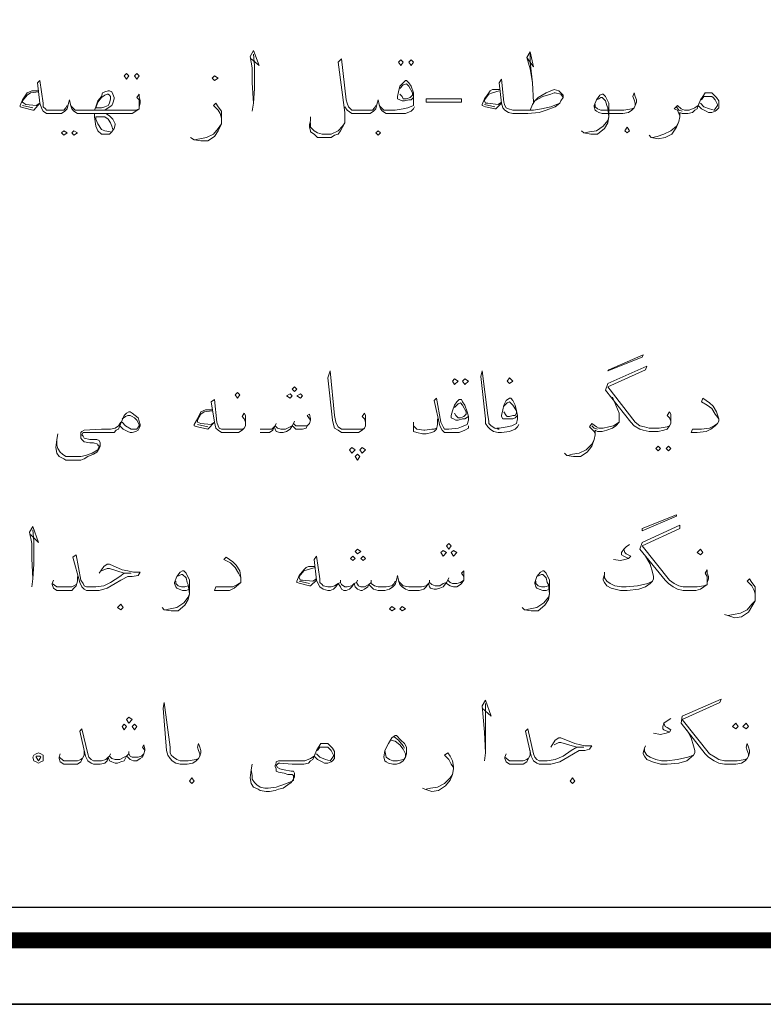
# Model space of a CAD drawing. Header units: metres. Extents: x 5.7 to 89.8, y 4 to 63.5.
# Tile 25 of 60: x 43.6 to 49.9, y 4 to 12.3. Entities that reach past the tile are written whole.
import ezdxf

# ---------------------------------------------------------------- set-up
doc = ezdxf.new("R2010")
doc.units = ezdxf.units.M
doc.header["$MEASUREMENT"] = 0
doc.layers.add('PDF7_KADR', color=7, linetype='Continuous')
doc.layers.add('PDF7_textt', color=7, linetype='Continuous')

msp = doc.modelspace()

# ---------------------------------------------------------------- linework, layer by layer
at = {"layer": 'PDF7_KADR', "lineweight": 25}
for points in [[(5.6952, 4.013), (89.7853, 4.013), (89.7853, 63.476), (5.6952, 63.476)], [(5.6952, 63.476), (89.7853, 63.476), (89.7853, 4.013), (5.6952, 4.013)], [(6.5139, 4.8317), (88.8414, 4.8317), (88.8414, 62.6574), (6.5139, 62.6574)]]:
    msp.add_lwpolyline(points, close=True, dxfattribs=at)
at = {"layer": 'PDF7_KADR', "lineweight": 0, "const_width": 0.1348}
msp.add_lwpolyline([(6.2346, 62.9367), (6.2346, 4.5523), (89.1111, 4.5523), (89.1111, 62.9367)], close=True, dxfattribs=at)
at = {"layer": 'PDF7_textt', "lineweight": 20}
for points in [[(45.5973, 11.978), (45.6647, 11.9202), (45.6166, 12.0454), (45.5877, 11.9973), (45.6069, 11.901), (45.6069, 11.7757), (45.6166, 11.6024), (45.6069, 11.535)], [(47.9184, 11.9876), (47.9762, 11.9106), (47.9473, 12.0358), (47.9184, 11.9876), (47.9473, 11.8913), (47.9666, 11.7757), (47.9762, 11.612)], [(47.9666, 11.7757), (47.9473, 11.9491), (47.9473, 12.0358)], [(45.6166, 11.6024), (45.6262, 11.7276), (45.6262, 11.9202), (45.6166, 12.0165)], [(46.6471, 11.5831), (46.6375, 11.5639), (46.6182, 11.5446), (46.5701, 11.5446), (46.5219, 11.5446), (46.4834, 11.5446), (46.4449, 11.5446), (46.4352, 11.5542), (46.416, 11.5735), (46.4063, 11.6024), (46.3967, 11.6313), (46.3582, 11.978), (46.3293, 11.9491), (46.3871, 11.5253), (46.3871, 11.4964), (46.3871, 11.4387), (46.3678, 11.4001), (46.3485, 11.3712), (46.3293, 11.3423), (46.3004, 11.3327), (46.2715, 11.3134), (46.233, 11.3134), (46.1848, 11.3134), (46.1559, 11.3134), (46.127, 11.3423), (46.0981, 11.3616), (46.0981, 11.3712), (46.0885, 11.4001), (46.0885, 11.4194), (46.0981, 11.4579), (46.0981, 11.4868)], [(44.6535, 11.5735), (44.6535, 11.6024), (44.6535, 11.6313), (44.6342, 11.6505), (44.6535, 11.6794), (44.6535, 11.6602), (44.6631, 11.6216), (44.6631, 11.6024), (44.6535, 11.5735), (44.6535, 11.5542), (44.6246, 11.535), (44.5957, 11.5157), (44.5571, 11.5157), (44.4994, 11.5157), (44.3741, 11.5157), (44.2778, 11.5157), (44.2104, 11.5157), (44.1623, 11.5157), (44.1334, 11.5157), (44.1045, 11.535), (44.0852, 11.5542), (44.0756, 11.5928), (44.066, 11.6313), (44.0563, 11.5928), (44.0467, 11.5542), (44.0274, 11.535), (43.9985, 11.5157), (43.96, 11.5157), (43.9215, 11.5157), (43.9119, 11.5157), (43.8733, 11.5157), (43.8444, 11.535), (43.8348, 11.5542), (43.8155, 11.6024), (43.7963, 11.7757), (43.8155, 11.795), (43.8444, 11.6024), (43.8444, 11.5735), (43.8637, 11.5542), (43.8733, 11.5446), (43.9119, 11.5446), (43.9215, 11.5446), (43.9696, 11.5446), (44.0178, 11.5446), (44.0371, 11.5639), (44.0467, 11.5831)], [(46.9649, 11.6505), (46.9457, 11.6313), (46.9264, 11.6313), (46.8879, 11.6216), (46.8686, 11.6216), (46.8494, 11.6313), (46.8301, 11.6409), (46.8301, 11.6602), (46.8397, 11.6987), (46.8494, 11.7469), (46.8783, 11.7757), (46.8975, 11.795), (46.9072, 11.795), (46.9264, 11.7757), (46.9457, 11.7469), (46.9649, 11.6891), (46.9649, 11.6505), (46.9649, 11.6216), (46.9649, 11.5831), (46.9168, 11.5639), (46.8783, 11.5542), (46.8108, 11.5446), (46.7916, 11.5446)], [(47.9473, 11.5446), (47.9666, 11.5928), (47.9858, 11.6216), (48.0147, 11.6505), (48.0822, 11.6891), (48.1496, 11.718), (48.1881, 11.7083), (48.2074, 11.6891), (48.2266, 11.6698), (48.2266, 11.6505), (48.2074, 11.6216), (48.1977, 11.6024), (48.1592, 11.5735), (48.0822, 11.5446), (48.0244, 11.5253), (47.9281, 11.5157), (47.8029, 11.5157), (47.7643, 11.5253), (47.7354, 11.5446), (47.7162, 11.5639), (47.7065, 11.6024), (47.6873, 11.7757), (47.7065, 11.8046), (47.7258, 11.612), (47.7354, 11.5831), (47.7451, 11.5639), (47.7643, 11.5542), (47.8029, 11.5446), (47.9762, 11.5446), (48.0436, 11.5542), (48.1207, 11.5735), (48.1977, 11.6024)], [(43.8059, 11.6987), (43.7385, 11.6891), (43.7096, 11.6698), (43.6711, 11.6216), (43.6711, 11.612), (43.6807, 11.6024), (43.7, 11.5928), (43.7866, 11.5831), (43.8155, 11.6024), (43.7674, 11.5446), (43.7578, 11.5446), (43.6807, 11.5639), (43.6518, 11.5735), (43.6518, 11.5831), (43.6711, 11.6313), (43.7096, 11.6891), (43.7289, 11.6987), (43.7481, 11.7083), (43.8059, 11.7083)], [(44.2778, 11.5446), (44.2875, 11.5735), (44.3067, 11.6216), (44.3356, 11.6602), (44.3453, 11.6891), (44.3645, 11.6987), (44.3934, 11.7083), (44.403, 11.7083), (44.4223, 11.6987), (44.4319, 11.6794), (44.4416, 11.6505), (44.4416, 11.6409), (44.4319, 11.6024), (44.4223, 11.5831), (44.3934, 11.5639), (44.3645, 11.5446), (44.3356, 11.5446)], [(46.8494, 11.7276), (46.8783, 11.7565), (46.9072, 11.7661), (46.9264, 11.7469), (46.9553, 11.6891), (46.9553, 11.6698), (46.9457, 11.6602), (46.936, 11.6505), (46.9072, 11.6409), (46.8783, 11.6409), (46.8686, 11.6602), (46.8494, 11.6794)], [(47.6873, 11.718), (47.6295, 11.718), (47.6102, 11.7083), (47.6006, 11.6891), (47.5621, 11.6409), (47.5428, 11.5928), (47.5428, 11.5831), (47.5717, 11.5735), (47.6488, 11.5542), (47.6584, 11.5542), (47.7065, 11.6024)], [(47.6873, 11.7083), (47.6295, 11.6891), (47.6006, 11.6794), (47.5621, 11.6313), (47.5621, 11.6216), (47.5717, 11.6024), (47.591, 11.6024), (47.6777, 11.5928), (47.7065, 11.612)], [(46.9746, 11.5735), (46.9649, 11.5542), (46.9457, 11.535), (46.8975, 11.5157), (46.8301, 11.5157), (46.8108, 11.5157), (46.7627, 11.5157), (46.7338, 11.5157), (46.7049, 11.535), (46.6856, 11.5542), (46.676, 11.5928), (46.6664, 11.6313), (46.6567, 11.5928), (46.6471, 11.5542), (46.6278, 11.535), (46.599, 11.5157), (46.5604, 11.5157), (46.5219, 11.5157), (46.4834, 11.5157), (46.4449, 11.5157), (46.4063, 11.5446), (46.3871, 11.5735)], [(47.9858, 11.6216), (48.0533, 11.6602), (48.1207, 11.6794), (48.1496, 11.6891), (48.1592, 11.6891), (48.2074, 11.6794), (48.2266, 11.6505)], [(48.8334, 11.5831), (48.8334, 11.6024), (48.8238, 11.6313), (48.8141, 11.6602), (48.8238, 11.6891), (48.8334, 11.6602), (48.843, 11.6313), (48.843, 11.612), (48.8334, 11.5831), (48.8238, 11.5639), (48.8045, 11.5446), (48.7756, 11.5253), (48.7275, 11.5157), (48.6697, 11.5157), (48.5541, 11.5157), (48.5252, 11.5253), (48.5059, 11.535), (48.4963, 11.5446), (48.4867, 11.5735), (48.4867, 11.5831), (48.5059, 11.6313), (48.5348, 11.6698), (48.5541, 11.6794), (48.5637, 11.6794), (48.583, 11.6602), (48.6119, 11.6024), (48.6119, 11.5446), (48.6119, 11.4868), (48.6022, 11.4387), (48.5734, 11.3905), (48.5156, 11.3423), (48.4578, 11.3423), (48.4, 11.352), (48.3807, 11.3712)], [(48.5059, 11.6313), (48.5252, 11.6409), (48.5445, 11.6505), (48.5541, 11.6505), (48.583, 11.6216), (48.5926, 11.5831), (48.6022, 11.5639), (48.6119, 11.4868), (48.6022, 11.4579), (48.5637, 11.4098), (48.5059, 11.3712), (48.4481, 11.3616), (48.4096, 11.352)], [(49.392, 11.6313), (49.4113, 11.6602), (49.4305, 11.6602), (49.4498, 11.6602), (49.4787, 11.6602), (49.4883, 11.6505), (49.5076, 11.6313), (49.5268, 11.5928), (49.5268, 11.5831), (49.5076, 11.5542), (49.4979, 11.5446), (49.4594, 11.5542), (49.4113, 11.5735), (49.3824, 11.6024)], [(43.7578, 11.5639), (43.6711, 11.5831)], [(44.0756, 11.5831), (44.0948, 11.5639), (44.1141, 11.5446), (44.1623, 11.5446), (44.2104, 11.5446), (44.2778, 11.5446), (44.3741, 11.5446), (44.4994, 11.5446), (44.5668, 11.5446), (44.6246, 11.5446), (44.6535, 11.5542)], [(45.3469, 11.4772), (45.3373, 11.5157), (45.318, 11.5446), (45.2795, 11.5831), (45.2987, 11.6024), (45.318, 11.5735), (45.3469, 11.535), (45.3469, 11.4868), (45.3469, 11.4675), (45.3469, 11.429), (45.318, 11.3712), (45.2891, 11.3231), (45.2313, 11.2846), (45.1735, 11.2846), (45.1158, 11.2942), (45.0869, 11.3134)], [(46.676, 11.5831), (46.6953, 11.5639), (46.7145, 11.5446), (46.7627, 11.5446), (46.8108, 11.5446)], [(47.6488, 11.5735), (47.5621, 11.5928)], [(48.4963, 11.5928), (48.4963, 11.5735), (48.5156, 11.5542), (48.5445, 11.5446), (48.6697, 11.5446), (48.7371, 11.5446), (48.8045, 11.5542), (48.8238, 11.5639)], [(49.3631, 11.5831), (49.3535, 11.5542), (49.3342, 11.5446), (49.315, 11.5253), (49.2764, 11.5157), (49.2475, 11.5157), (49.2283, 11.5157), (49.209, 11.5253), (49.209, 11.4868), (49.1994, 11.4483), (49.1801, 11.4001), (49.1416, 11.3423), (49.0838, 11.3134), (49.026, 11.3038), (48.9682, 11.3134), (48.949, 11.3327)], [(49.209, 11.4964), (49.1994, 11.5157), (49.1897, 11.5446), (49.1609, 11.5542), (49.1897, 11.5831), (49.2186, 11.5542), (49.2475, 11.5446), (49.2861, 11.5446), (49.3342, 11.5639), (49.3631, 11.5831), (49.3727, 11.6024)], [(49.2283, 11.535), (49.1994, 11.5446), (49.1801, 11.5735)], [(44.3741, 11.5157), (44.403, 11.4964), (44.4319, 11.4675), (44.4512, 11.429), (44.4512, 11.4194), (44.4416, 11.3905), (44.4223, 11.3616), (44.403, 11.3423), (44.3838, 11.3423), (44.3645, 11.3423), (44.3356, 11.3423), (44.3067, 11.3712), (44.2875, 11.4098), (44.2778, 11.4868), (44.2778, 11.5157)], [(44.4127, 11.3616), (44.3645, 11.3712), (44.3356, 11.3809), (44.3067, 11.429), (44.2875, 11.4675), (44.2875, 11.4868), (44.3645, 11.4868), (44.3934, 11.4675), (44.4127, 11.4387), (44.4223, 11.4098), (44.4319, 11.3809)], [(48.9779, 11.3134), (49.0164, 11.3231), (49.0742, 11.3423), (49.132, 11.3712), (49.1801, 11.4098), (49.1994, 11.4483)], [(45.1158, 11.2942), (45.1639, 11.3038), (45.2217, 11.3134), (45.2795, 11.3423), (45.318, 11.3905), (45.3469, 11.429)], [(46.3871, 11.4387), (46.3678, 11.4098), (46.3293, 11.3712), (46.2715, 11.3423), (46.233, 11.3423), (46.1944, 11.3423), (46.1559, 11.352), (46.127, 11.3712), (46.0981, 11.4001), (46.0981, 11.4194), (46.0981, 11.4387)], [(49.132, 8.9056), (49.132, 8.9249), (49.1223, 8.9538), (49.1031, 8.9731), (49.1223, 9.002), (49.132, 8.9827), (49.132, 8.9442), (49.132, 8.9345), (49.132, 8.9056), (49.1223, 8.8864), (49.1031, 8.8575), (49.0742, 8.8479), (49.026, 8.8382), (48.9682, 8.8382), (48.949, 8.8382), (48.9008, 8.8479), (48.8719, 8.8575), (48.8238, 8.8864), (48.7949, 8.9153), (48.583, 9.185), (48.6022, 9.2427), (48.9297, 9.3872), (48.9201, 9.3583), (48.6022, 9.2138), (48.8334, 8.9153), (48.8719, 8.8864), (48.9104, 8.8768), (48.949, 8.8671), (48.9682, 8.8671), (49.0356, 8.8671), (49.1031, 8.8768), (49.1223, 8.8864)], [(46.5604, 8.8864), (46.5604, 8.9153), (46.5508, 8.9442), (46.5315, 8.9634), (46.5508, 8.9923), (46.5604, 8.9731), (46.5604, 8.9345), (46.5604, 8.9153), (46.5604, 8.8864), (46.5508, 8.8671), (46.5315, 8.8479), (46.5026, 8.8286), (46.4545, 8.8286), (46.3967, 8.8286), (46.3871, 8.8286), (46.3582, 8.8286), (46.3293, 8.8479), (46.3004, 8.8671), (46.2908, 8.896), (46.2811, 8.9345), (46.2426, 9.2909), (46.2619, 9.3487), (46.3004, 8.9731), (46.31, 8.9153), (46.3197, 8.896), (46.3293, 8.8768), (46.3582, 8.8575), (46.3871, 8.8575), (46.3967, 8.8575), (46.4641, 8.8575), (46.5315, 8.8575), (46.5508, 8.8671)], [(47.851, 8.896), (47.8414, 8.8768), (47.8221, 8.8575), (47.774, 8.8382), (47.7065, 8.8286), (47.6873, 8.8286), (47.6777, 8.8286), (47.6391, 8.8382), (47.6102, 8.8575), (47.591, 8.8768), (47.5717, 8.9056), (47.5717, 8.9442), (47.5332, 9.3005), (47.5428, 9.3487), (47.591, 8.9731), (47.6006, 8.9249), (47.6006, 8.9056), (47.6199, 8.8864), (47.6488, 8.8671), (47.6777, 8.8575), (47.6873, 8.8575)], [(48.6408, 9.1272), (48.6697, 9.0597), (48.6986, 8.9923), (48.6986, 8.9538), (48.6986, 8.9345), (48.6986, 8.9153), (48.6697, 8.8864), (48.6408, 8.8671), (48.5926, 8.8479), (48.5541, 8.8382), (48.5348, 8.8382), (48.5156, 8.8382), (48.4963, 8.8479), (48.4963, 8.8093), (48.4867, 8.7708), (48.4674, 8.713), (48.4289, 8.6649), (48.3711, 8.6263), (48.3133, 8.6263), (48.2555, 8.636), (48.2363, 8.6552)], [(45.5492, 8.8864), (45.5492, 8.9153), (45.5395, 8.9442), (45.5203, 8.9634), (45.5395, 8.9923), (45.5492, 8.9731), (45.5492, 8.9345), (45.5492, 8.9153), (45.5492, 8.8864), (45.5395, 8.8671), (45.5203, 8.8479), (45.4914, 8.8286), (45.4432, 8.8286), (45.3854, 8.8286), (45.3758, 8.8286), (45.3469, 8.8286), (45.318, 8.8479), (45.2987, 8.8671), (45.2891, 8.9153), (45.2602, 9.0886), (45.2891, 9.1079), (45.3084, 8.9153), (45.318, 8.8864), (45.3276, 8.8671), (45.3469, 8.8575), (45.3758, 8.8575), (45.3854, 8.8575), (45.4528, 8.8575), (45.5203, 8.8575), (45.5395, 8.8671)], [(47.4272, 8.8864), (47.4272, 8.8671), (47.3983, 8.8479), (47.3502, 8.8286), (47.2828, 8.8286), (47.2635, 8.8286), (47.2539, 8.8286), (47.225, 8.8286), (47.2057, 8.8479), (47.1865, 8.8864), (47.1383, 9.0983), (47.1576, 9.1175), (47.1961, 8.9153), (47.2154, 8.8768), (47.225, 8.8575), (47.2539, 8.8575), (47.2635, 8.8575)], [(47.4272, 8.9634), (47.3983, 8.9442), (47.3791, 8.9442), (47.3406, 8.9345), (47.3213, 8.9345), (47.302, 8.9442), (47.2828, 8.9538), (47.2828, 8.9731), (47.2924, 9.0116), (47.3117, 9.0597), (47.3309, 9.0886), (47.3502, 9.1079), (47.3695, 9.1079), (47.3791, 9.0886), (47.3983, 9.0597), (47.4176, 9.002), (47.4272, 8.9634), (47.4272, 8.9345), (47.4176, 8.896), (47.3695, 8.8768), (47.3406, 8.8671), (47.2635, 8.8575), (47.2539, 8.8575)], [(47.3117, 9.0405), (47.3406, 9.0694), (47.3598, 9.079), (47.3791, 9.0597), (47.408, 9.002), (47.408, 8.9827), (47.3983, 8.9731), (47.3887, 8.9634), (47.3598, 8.9538), (47.3406, 8.9538), (47.3213, 8.9731), (47.3117, 8.9923)], [(47.8414, 8.9731), (47.8221, 8.9538), (47.8029, 8.9442), (47.7643, 8.9442), (47.7451, 8.9442), (47.7162, 8.9442), (47.7065, 8.9634), (47.7065, 8.9731), (47.7162, 9.0212), (47.7258, 9.0597), (47.7451, 9.0983), (47.774, 9.1175), (47.7836, 9.1175), (47.8029, 9.0983), (47.8221, 9.0597), (47.8317, 9.0116), (47.8414, 8.9731), (47.8414, 8.9442), (47.8317, 8.9056), (47.7932, 8.8864), (47.7547, 8.8768), (47.6873, 8.8671), (47.668, 8.8671)], [(47.7258, 9.0501), (47.7547, 9.079), (47.774, 9.0886), (47.8029, 9.0597), (47.8317, 9.0116), (47.8317, 8.9923), (47.8221, 8.9731), (47.8029, 8.9731), (47.774, 8.9634), (47.7547, 8.9634), (47.7451, 8.9731), (47.7258, 9.002)], [(49.5365, 8.9442), (49.5076, 8.9827), (49.4787, 9.0309), (49.4402, 9.0597), (49.392, 9.0886), (49.4016, 9.1175), (49.4594, 9.079), (49.4883, 9.0501), (49.5172, 9.002), (49.5365, 8.9442), (49.5365, 8.9249), (49.5268, 8.9056), (49.5076, 8.8864), (49.4691, 8.8575), (49.4305, 8.8382), (49.3535, 8.8286), (49.3053, 8.8286), (49.315, 8.8575), (49.392, 8.8575), (49.4594, 8.8671), (49.4979, 8.8864), (49.5268, 8.9056)], [(44.509, 8.9442), (44.5379, 8.9634), (44.5571, 8.9731), (44.5764, 8.9731), (44.5957, 8.9634), (44.6149, 8.9538), (44.6342, 8.9345), (44.6535, 8.896), (44.6535, 8.8864), (44.6342, 8.8575), (44.6246, 8.8575), (44.586, 8.8575), (44.5379, 8.8864), (44.509, 8.9153)], [(45.2699, 9.0116), (45.2024, 9.002), (45.1735, 8.9827), (45.1446, 8.9345), (45.1446, 8.9249), (45.1446, 8.9153), (45.1735, 8.9056), (45.2602, 8.896), (45.2891, 8.9153), (45.2313, 8.8575), (45.1446, 8.8768), (45.1158, 8.8864), (45.1158, 8.896), (45.1446, 8.9442), (45.1735, 9.002), (45.1928, 9.0116), (45.2121, 9.0212), (45.2699, 9.0212)], [(46.0981, 8.9345), (46.0692, 8.9731), (46.0885, 8.9827), (46.0981, 8.9442), (46.0981, 8.9345), (46.0885, 8.9056), (46.0692, 8.8864), (46.0596, 8.8671), (46.0307, 8.8575), (46.0018, 8.8575), (45.9729, 8.8575), (45.9537, 8.8768), (45.944, 8.8864), (45.9248, 8.8575), (45.8959, 8.8382), (45.867, 8.8286), (45.8381, 8.8286), (45.8092, 8.8382), (45.7996, 8.8575), (45.7899, 8.8768), (45.7803, 8.8479), (45.7514, 8.8286), (45.7225, 8.8286), (45.6744, 8.8286)], [(44.4897, 8.8864), (44.4801, 8.8575), (44.4608, 8.8479), (44.4416, 8.8286), (44.403, 8.8286), (44.3741, 8.8286), (44.3067, 8.8286), (44.1912, 8.8286), (44.1815, 8.8286), (44.1719, 8.8093), (44.1815, 8.7997), (44.1912, 8.7804), (44.2393, 8.7708), (44.2971, 8.7708), (44.3164, 8.7612), (44.326, 8.7419), (44.326, 8.713), (44.3164, 8.6938), (44.2971, 8.6649), (44.2682, 8.6456), (44.22, 8.6263), (44.1912, 8.6071), (44.1623, 8.5975), (44.1045, 8.5975), (44.0852, 8.5975), (44.0371, 8.5975), (44.0178, 8.6071), (43.9793, 8.6263), (43.96, 8.6552), (43.9504, 8.7034), (43.96, 8.7708), (43.9696, 8.819)], [(43.96, 8.7708), (43.96, 8.7227), (43.9696, 8.6938), (43.9889, 8.6649), (44.0082, 8.6456), (44.0371, 8.6263), (44.0756, 8.6263), (44.1045, 8.6263), (44.1623, 8.6263), (44.2008, 8.636), (44.2586, 8.6552), (44.3067, 8.6841), (44.3164, 8.713), (44.3067, 8.7227), (44.3067, 8.7323), (44.2682, 8.7419), (44.2393, 8.7419), (44.1912, 8.7516), (44.1719, 8.7708), (44.1623, 8.7804), (44.1623, 8.7997), (44.1623, 8.8093), (44.1623, 8.8286), (44.1719, 8.8382), (44.1912, 8.8479), (44.3356, 8.8575), (44.3741, 8.8575), (44.4127, 8.8575), (44.4512, 8.8671), (44.4801, 8.8864), (44.4994, 8.9153)], [(45.2313, 8.8768), (45.1446, 8.896)], [(45.6744, 8.8575), (45.7321, 8.8575), (45.7707, 8.8575), (45.7899, 8.8768), (45.7996, 8.8864), (45.8188, 8.8671), (45.8477, 8.8575), (45.8862, 8.8575), (45.9248, 8.8768), (45.944, 8.8864), (45.9537, 8.9056), (45.9729, 8.8864), (45.9922, 8.8864), (46.0403, 8.8864), (46.0692, 8.8864), (46.0885, 8.9056)], [(45.8092, 8.9056), (45.7996, 8.8864)], [(45.9633, 8.9249), (45.9537, 8.9056)], [(47.1672, 8.9442), (47.1672, 8.896), (47.1576, 8.8575), (47.1383, 8.8382), (47.119, 8.8286), (47.0709, 8.819), (47.042, 8.819), (46.9938, 8.8286), (46.9649, 8.8382), (46.9649, 8.8671), (46.9649, 8.8864), (46.9649, 8.9153)], [(46.9649, 8.8864), (46.9938, 8.8575), (47.0516, 8.8479), (47.0613, 8.8479), (47.119, 8.8575), (47.1383, 8.8575), (47.1576, 8.8671)], [(48.6986, 8.9153), (48.6504, 8.8864), (48.6119, 8.8768), (48.5637, 8.8671), (48.5348, 8.8671), (48.5252, 8.8671), (48.5059, 8.8768), (48.4674, 8.9056), (48.4481, 8.8768), (48.4674, 8.8575), (48.4867, 8.8382), (48.4963, 8.819)], [(48.5156, 8.8575), (48.4867, 8.8671), (48.4674, 8.8864)], [(48.2652, 8.636), (48.3037, 8.6456), (48.3615, 8.6552), (48.4193, 8.6841), (48.4674, 8.7323), (48.4867, 8.7708)], [(49.4402, 7.5669), (49.4402, 7.5862), (49.4402, 7.6151), (49.4209, 7.644), (49.4402, 7.6729), (49.4402, 7.644), (49.4498, 7.6151), (49.4498, 7.5958), (49.4402, 7.5669), (49.4402, 7.5477), (49.4113, 7.5284), (49.3824, 7.5091), (49.3438, 7.4995), (49.2861, 7.4995), (49.2379, 7.4995), (49.1897, 7.5091), (49.1512, 7.5284), (49.1127, 7.5573), (49.0838, 7.5862), (48.8719, 7.8462), (48.8912, 7.904), (49.209, 8.0485), (49.209, 8.0196), (48.8912, 7.8751), (49.1223, 7.5862), (49.1609, 7.5573), (49.1994, 7.538), (49.2379, 7.5284), (49.2861, 7.5284), (49.3535, 7.5284), (49.4113, 7.538), (49.4402, 7.5477)], [(43.7385, 7.9714), (43.8059, 7.904), (43.7578, 8.0388), (43.7289, 7.9907), (43.7481, 7.8944), (43.7481, 7.7692), (43.7578, 7.5958), (43.7481, 7.5284)], [(43.7578, 7.5958), (43.7674, 7.721), (43.7674, 7.9136), (43.7578, 8.0099)], [(48.7852, 7.8847), (48.7563, 7.8655), (48.7371, 7.8462), (48.7178, 7.8173), (48.7178, 7.7981), (48.7371, 7.7884), (48.7756, 7.7692), (48.7467, 7.7595), (48.7082, 7.7499), (48.6504, 7.7595)], [(44.3164, 7.644), (44.3549, 7.7017), (44.3838, 7.721), (44.403, 7.721), (44.509, 7.6729), (44.5571, 7.6632), (44.6053, 7.6536), (44.6631, 7.6536), (44.6438, 7.6247), (44.5957, 7.6151), (44.5571, 7.6151), (44.4994, 7.5862), (44.4512, 7.5573), (44.3838, 7.5188), (44.3164, 7.4995), (44.2297, 7.4995), (44.2104, 7.4995), (44.1912, 7.5091), (44.1719, 7.5284), (44.1526, 7.5669), (44.0948, 7.7788), (44.1237, 7.7981), (44.1623, 7.5862), (44.1815, 7.5573), (44.1912, 7.538), (44.2104, 7.5284), (44.2297, 7.5284), (44.2875, 7.5284), (44.3549, 7.538), (44.4127, 7.5669), (44.4897, 7.6151), (44.5282, 7.644), (44.586, 7.644), (44.5282, 7.644), (44.403, 7.6825), (44.3838, 7.6825), (44.3356, 7.6632)], [(48.7371, 7.8462), (48.7467, 7.8173), (48.7563, 7.8077), (48.7949, 7.7884), (48.7756, 7.7692)], [(45.5106, 7.6054), (45.4914, 7.644), (45.4625, 7.6921), (45.4239, 7.7306), (45.3662, 7.7595), (45.3854, 7.7788), (45.4432, 7.7403), (45.4721, 7.7114), (45.501, 7.6632), (45.5106, 7.6054), (45.5106, 7.5862), (45.5106, 7.5669), (45.4914, 7.5477), (45.4528, 7.5188), (45.4143, 7.4995), (45.3373, 7.4995), (45.2891, 7.4995), (45.2987, 7.5284), (45.3758, 7.5284), (45.4432, 7.5284), (45.4817, 7.5477), (45.5106, 7.5669)], [(47.3887, 7.6151), (47.3695, 7.644), (47.3887, 7.6632), (47.3887, 7.6247), (47.3887, 7.6151), (47.3887, 7.5862), (47.3695, 7.5573), (47.3598, 7.5477), (47.3309, 7.5284), (47.302, 7.5284), (47.2731, 7.538), (47.2442, 7.5573), (47.2442, 7.5669), (47.2154, 7.5284), (47.1865, 7.5188), (47.1576, 7.5091), (47.1383, 7.5091), (47.1094, 7.5188), (47.0998, 7.5284), (47.0901, 7.5573), (47.0709, 7.5284), (47.0516, 7.5091), (47.0131, 7.4995), (46.9746, 7.4995), (46.9264, 7.4995), (46.8975, 7.5091), (46.8686, 7.5284), (46.8494, 7.5477), (46.8397, 7.5862), (46.8301, 7.6247), (46.8205, 7.5862), (46.8108, 7.5477), (46.7916, 7.5284), (46.7627, 7.5091), (46.7242, 7.4995), (46.6856, 7.4995), (46.6664, 7.4995), (46.6278, 7.5091), (46.6086, 7.5284), (46.5893, 7.5477), (46.5797, 7.5284), (46.5508, 7.5091), (46.5315, 7.4995), (46.5219, 7.4995), (46.493, 7.5091), (46.4738, 7.5284), (46.4641, 7.5573), (46.4449, 7.5284), (46.4256, 7.5091), (46.3967, 7.4995), (46.3774, 7.4995), (46.3582, 7.5091), (46.3485, 7.5284), (46.3293, 7.5573), (46.31, 7.5284), (46.2908, 7.5091), (46.2619, 7.4995), (46.2522, 7.4995), (46.2426, 7.4995), (46.2041, 7.5091), (46.1752, 7.5284), (46.1656, 7.5477), (46.1463, 7.5862), (46.127, 7.7595), (46.1463, 7.7884), (46.1752, 7.5958), (46.1752, 7.5669), (46.1944, 7.5477), (46.2041, 7.538), (46.2426, 7.5284), (46.2522, 7.5284), (46.2715, 7.5284), (46.3004, 7.538), (46.3293, 7.5573), (46.3485, 7.5669), (46.3582, 7.5477), (46.3871, 7.5284), (46.4063, 7.5284), (46.4449, 7.538), (46.4641, 7.5573), (46.4834, 7.5669), (46.5026, 7.538), (46.5219, 7.5284), (46.5508, 7.5284), (46.5893, 7.5477), (46.6086, 7.5669), (46.6086, 7.5573), (46.6375, 7.538), (46.6664, 7.5284), (46.6856, 7.5284), (46.7338, 7.5284), (46.7819, 7.538), (46.8012, 7.5573), (46.8108, 7.5765)], [(48.9201, 7.7884), (48.9586, 7.721), (48.9779, 7.6536), (48.9875, 7.6151), (48.9875, 7.5958), (48.9779, 7.5765), (48.9586, 7.5573), (48.9201, 7.5284), (48.8623, 7.5091), (48.766, 7.4995), (48.7082, 7.4995), (48.6311, 7.5188), (48.5926, 7.538), (48.5734, 7.5669), (48.5637, 7.5862), (48.5637, 7.5958), (48.5734, 7.6343), (48.5734, 7.6536)], [(45.0772, 7.5091), (45.0483, 7.4995), (45.0194, 7.4995), (44.9905, 7.5091), (44.9713, 7.5188), (44.9617, 7.5284), (44.952, 7.5573), (44.952, 7.5669), (44.9713, 7.6151), (45.0002, 7.6536), (45.0194, 7.6632), (45.0291, 7.6632), (45.0483, 7.644), (45.0772, 7.5862), (45.0772, 7.5284), (45.0772, 7.4706), (45.0676, 7.4224), (45.0387, 7.3743), (44.9809, 7.3261), (44.9231, 7.3261), (44.8653, 7.3358), (44.8461, 7.355)], [(44.9713, 7.6151), (44.9905, 7.6247), (45.0098, 7.6343), (45.0194, 7.6343), (45.0483, 7.6054), (45.058, 7.5669), (45.0676, 7.5477), (45.0772, 7.4706), (45.0676, 7.4417), (45.0291, 7.3936), (44.9713, 7.355), (44.9135, 7.3454), (44.875, 7.3358)], [(46.1367, 7.7017), (46.0789, 7.7017), (46.0596, 7.6921), (46.0403, 7.6729), (46.0018, 7.6247), (45.9826, 7.5765), (45.9826, 7.5669), (46.0115, 7.5573), (46.0885, 7.538), (46.0981, 7.538), (46.1463, 7.5862)], [(46.1367, 7.6921), (46.0692, 7.6729), (46.0403, 7.6632), (46.0018, 7.6151), (46.0018, 7.6054), (46.0115, 7.5862), (46.0307, 7.5862), (46.1174, 7.5765), (46.1463, 7.5958)], [(48.1111, 7.5091), (48.0822, 7.4995), (48.0533, 7.4995), (48.0244, 7.5091), (48.0051, 7.5188), (47.9955, 7.5284), (47.9858, 7.5573), (47.9858, 7.5669), (48.0051, 7.6151), (48.034, 7.6536), (48.0533, 7.6632), (48.0629, 7.6632), (48.0822, 7.644), (48.1111, 7.5862), (48.1111, 7.5284), (48.1111, 7.4706), (48.1014, 7.4224), (48.0725, 7.3743), (48.0147, 7.3261), (47.957, 7.3261), (47.8992, 7.3358), (47.8799, 7.355)], [(48.0051, 7.6151), (48.0244, 7.6247), (48.0436, 7.6343), (48.0533, 7.6343), (48.0822, 7.6054), (48.0918, 7.5669), (48.1014, 7.5477), (48.1111, 7.4706), (48.1014, 7.4417), (48.0629, 7.3936), (48.0051, 7.355), (47.9473, 7.3454), (47.9088, 7.3358)], [(44.1334, 7.6151), (44.1334, 7.5765), (44.1237, 7.538), (44.1045, 7.5188), (44.0852, 7.4995), (44.0371, 7.4995), (44.0082, 7.4995), (43.96, 7.4995), (43.9311, 7.5188), (43.9215, 7.5477), (43.9215, 7.5573), (43.9311, 7.5862)], [(43.9215, 7.5573), (43.96, 7.5284), (44.0082, 7.5284), (44.0274, 7.5284), (44.0852, 7.5284), (44.1045, 7.538), (44.1237, 7.5477)], [(45.0676, 7.538), (45.0387, 7.5284), (45.0098, 7.5284), (44.9809, 7.538), (44.9617, 7.5573), (44.9617, 7.5765)], [(46.0885, 7.5573), (46.0018, 7.5765)], [(46.3485, 7.5862), (46.3485, 7.5669)], [(46.493, 7.5862), (46.4834, 7.5669)], [(46.6086, 7.5862), (46.6086, 7.5669)], [(46.8397, 7.5765), (46.859, 7.5573), (46.8783, 7.538), (46.9264, 7.5284), (46.9746, 7.5284), (47.0324, 7.5284), (47.0709, 7.538), (47.0901, 7.5573), (47.0998, 7.5669), (47.119, 7.5477), (47.1479, 7.538), (47.1865, 7.538), (47.2154, 7.5573), (47.2442, 7.5669), (47.2539, 7.5862), (47.2731, 7.5669), (47.2924, 7.5573), (47.3309, 7.5573), (47.3598, 7.5669), (47.3887, 7.5862)], [(47.0998, 7.5862), (47.0998, 7.5669)], [(47.2635, 7.6054), (47.2539, 7.5862)], [(48.1014, 7.538), (48.0725, 7.5284), (48.0436, 7.5284), (48.0147, 7.538), (47.9955, 7.5573), (47.9955, 7.5765)], [(48.9779, 7.5765), (48.9393, 7.5573), (48.8527, 7.538), (48.7563, 7.5284), (48.7178, 7.5284), (48.66, 7.538), (48.6215, 7.5573), (48.5926, 7.5765), (48.5734, 7.6054), (48.5734, 7.6247)], [(49.8447, 7.4706), (49.835, 7.4995), (49.8158, 7.538), (49.7773, 7.5765), (49.7965, 7.5958), (49.8158, 7.5669), (49.8447, 7.5284), (49.8447, 7.4802), (49.8447, 7.461), (49.8447, 7.4128), (49.8158, 7.3647), (49.7869, 7.3165), (49.7291, 7.278), (49.6713, 7.2683), (49.6135, 7.2876), (49.5846, 7.2972)], [(49.6135, 7.2876), (49.6617, 7.2972), (49.7195, 7.3069), (49.7773, 7.3358), (49.8158, 7.3839), (49.8447, 7.4128)], [(45.1639, 6.103), (45.1639, 6.1222), (45.1543, 6.1511), (45.1446, 6.18), (45.1543, 6.2089), (45.1639, 6.18), (45.1735, 6.1511), (45.1735, 6.1319), (45.1639, 6.103), (45.1543, 6.0837), (45.135, 6.0644), (45.1061, 6.0452), (45.058, 6.0356), (45.0002, 6.0356), (44.9617, 6.0452), (44.9328, 6.0644), (44.9135, 6.0837), (44.8942, 6.1126), (44.8846, 6.1511), (44.8557, 6.5075), (44.8653, 6.5556), (44.9135, 6.18), (44.9135, 6.1319), (44.9231, 6.1126), (44.9424, 6.0933), (44.9713, 6.0741), (45.0002, 6.0644), (45.0676, 6.0644), (45.135, 6.0741), (45.1543, 6.0837)], [(47.5428, 6.5075), (47.6199, 6.4401), (47.5717, 6.5749), (47.5428, 6.5267), (47.5524, 6.4304), (47.5621, 6.3052), (47.5717, 6.1319), (47.5621, 6.0644)], [(49.7869, 6.103), (49.7869, 6.1222), (49.7773, 6.1511), (49.7676, 6.18), (49.7773, 6.2089), (49.7869, 6.18), (49.7965, 6.1511), (49.7965, 6.1319), (49.7869, 6.103), (49.7773, 6.0837), (49.758, 6.0644), (49.7291, 6.0452), (49.6809, 6.0356), (49.6232, 6.0356), (49.5846, 6.0356), (49.5365, 6.0452), (49.4979, 6.0644), (49.4498, 6.0933), (49.4209, 6.1222), (49.2186, 6.3823), (49.2283, 6.4401), (49.5557, 6.5845), (49.5461, 6.5556), (49.2283, 6.4112), (49.4594, 6.1222), (49.5076, 6.0933), (49.5365, 6.0741), (49.5846, 6.0644), (49.6232, 6.0644), (49.6906, 6.0644), (49.758, 6.0741), (49.7773, 6.0837)], [(47.5717, 6.1319), (47.5717, 6.2571), (47.5717, 6.4497), (47.5717, 6.546)], [(49.132, 6.4208), (49.1031, 6.4015), (49.0742, 6.3823), (49.0645, 6.3534), (49.0645, 6.3341), (49.0742, 6.3245), (49.1223, 6.3052), (49.0934, 6.2956), (49.0453, 6.286), (48.9875, 6.2956)], [(44.7016, 6.1511), (44.6823, 6.18), (44.692, 6.1993), (44.7016, 6.1608), (44.7016, 6.1511), (44.692, 6.1222), (44.6823, 6.0933), (44.6631, 6.0837), (44.6342, 6.0644), (44.6053, 6.0644), (44.5764, 6.0741), (44.5571, 6.0933), (44.5475, 6.103), (44.5282, 6.0644), (44.4994, 6.0548), (44.4705, 6.0452), (44.4512, 6.0452), (44.4223, 6.0548), (44.403, 6.0644), (44.3934, 6.0933), (44.3838, 6.0644), (44.3645, 6.0452), (44.326, 6.0356), (44.2778, 6.0356), (44.2682, 6.0356), (44.2489, 6.0452), (44.22, 6.0644), (44.2008, 6.103), (44.1526, 6.3149), (44.1719, 6.3341), (44.22, 6.1222), (44.2297, 6.0933), (44.2489, 6.0741), (44.2682, 6.0644), (44.2778, 6.0644), (44.3356, 6.0644), (44.3741, 6.0741), (44.3934, 6.0933), (44.403, 6.103), (44.4223, 6.0837), (44.4512, 6.0741), (44.4897, 6.0741), (44.5282, 6.0933), (44.5475, 6.103), (44.5668, 6.1222), (44.5764, 6.103), (44.5957, 6.0933), (44.6438, 6.0933), (44.6727, 6.103), (44.692, 6.1222)], [(48.1207, 6.18), (48.1592, 6.2378), (48.1881, 6.2571), (48.2074, 6.2571), (48.3229, 6.2089), (48.3711, 6.1993), (48.4096, 6.1897), (48.4674, 6.1897), (48.4481, 6.1608), (48.4096, 6.1511), (48.3615, 6.1511), (48.3133, 6.1222), (48.2652, 6.0933), (48.1977, 6.0548), (48.1207, 6.0356), (48.034, 6.0356), (48.0244, 6.0356), (48.0051, 6.0452), (47.9762, 6.0644), (47.957, 6.103), (47.9088, 6.3149), (47.9281, 6.3341), (47.9762, 6.1222), (47.9858, 6.0933), (48.0051, 6.0741), (48.0244, 6.0644), (48.034, 6.0644), (48.0918, 6.0644), (48.1592, 6.0741), (48.2266, 6.103), (48.294, 6.1511), (48.3422, 6.18), (48.4, 6.18), (48.3422, 6.18), (48.2074, 6.2185), (48.1881, 6.2185), (48.1496, 6.1993)], [(49.2668, 6.3245), (49.3053, 6.2571), (49.3246, 6.1897), (49.3342, 6.1511), (49.3342, 6.1319), (49.3246, 6.1126), (49.3053, 6.0933), (49.2668, 6.0644), (49.1994, 6.0452), (49.1031, 6.0356), (49.0453, 6.0356), (48.9779, 6.0548), (48.9297, 6.0741), (48.9104, 6.103), (48.9008, 6.1222), (48.9008, 6.1319), (48.9104, 6.1704), (48.9201, 6.1897)], [(49.0742, 6.3823), (49.0838, 6.3534), (49.1031, 6.3438), (49.132, 6.3245), (49.1223, 6.3052)], [(46.7723, 6.2378), (46.8108, 6.2282), (46.8494, 6.1993), (46.8783, 6.1608), (46.8975, 6.1222), (46.8975, 6.0933)], [(46.8012, 6.2667), (46.8397, 6.2378), (46.8783, 6.1897), (46.8879, 6.1704)], [(44.1912, 6.1511), (44.1912, 6.1126), (44.1719, 6.0741), (44.1623, 6.0548), (44.1334, 6.0356), (44.0852, 6.0356), (44.0563, 6.0356), (44.0178, 6.0356), (43.9889, 6.0548), (43.9793, 6.0837), (43.9793, 6.0933), (43.9889, 6.1222)], [(44.5668, 6.1415), (44.5668, 6.1222)], [(46.1559, 6.1511), (46.1752, 6.18), (46.1944, 6.18), (46.2137, 6.18), (46.2426, 6.18), (46.2522, 6.1704), (46.2715, 6.1511), (46.2908, 6.1126), (46.2908, 6.103), (46.2715, 6.0741), (46.2619, 6.0644), (46.2233, 6.0741), (46.1752, 6.0933), (46.1463, 6.1222)], [(46.8783, 6.0741), (46.8301, 6.0644), (46.7916, 6.0644), (46.7627, 6.0741), (46.7338, 6.0933), (46.7242, 6.1511)], [(47.9473, 6.1511), (47.9473, 6.1126), (47.9281, 6.0741), (47.9184, 6.0548), (47.8895, 6.0356), (47.8414, 6.0356), (47.8125, 6.0356), (47.774, 6.0356), (47.7451, 6.0548), (47.7354, 6.0837), (47.7354, 6.0933), (47.7451, 6.1222)], [(49.3246, 6.1126), (49.2764, 6.0933), (49.1897, 6.0741), (49.1031, 6.0644), (49.0549, 6.0644), (49.0068, 6.0741), (48.9586, 6.0933), (48.9297, 6.1126), (48.9104, 6.1415), (48.9104, 6.1608)], [(43.9793, 6.0933), (44.0178, 6.0644), (44.066, 6.0644), (44.0756, 6.0644), (44.1334, 6.0644), (44.1623, 6.0741), (44.1719, 6.0837)], [(44.4127, 6.1222), (44.403, 6.103)], [(46.127, 6.103), (46.1174, 6.0741), (46.0981, 6.0644), (46.0789, 6.0452), (46.0403, 6.0356), (46.0115, 6.0356), (45.944, 6.0356), (45.8381, 6.0452), (45.8285, 6.0452), (45.8188, 6.0356), (45.8092, 6.0259), (45.8188, 6.0067), (45.8381, 5.997), (45.8766, 5.9874), (45.9344, 5.9778), (45.9537, 5.9778), (45.9633, 5.9585), (45.9633, 5.9296), (45.9537, 5.9103), (45.9344, 5.8815), (45.9055, 5.8622), (45.867, 5.8333), (45.8285, 5.8237), (45.7996, 5.814), (45.7514, 5.8044), (45.7225, 5.8044), (45.6744, 5.814), (45.6551, 5.8237), (45.6166, 5.8429), (45.5973, 5.8718), (45.5877, 5.92), (45.5973, 5.9874), (45.6069, 6.0356)], [(45.5973, 5.9874), (45.6069, 5.9392), (45.6069, 5.9103), (45.6262, 5.8815), (45.6455, 5.8622), (45.6744, 5.8429), (45.7129, 5.8333), (45.7418, 5.8333), (45.8092, 5.8429), (45.8381, 5.8526), (45.8959, 5.8718), (45.944, 5.8911), (45.9537, 5.9007), (45.9537, 5.92), (45.9537, 5.9392), (45.944, 5.9489), (45.9055, 5.9489), (45.8766, 5.9585), (45.8285, 5.9681), (45.8092, 5.9778), (45.8092, 5.997), (45.7996, 6.0163), (45.7996, 6.0259), (45.8092, 6.0452), (45.8092, 6.0548), (45.8285, 6.0644), (45.9826, 6.0644), (46.0115, 6.0644), (46.05, 6.0644), (46.0981, 6.0837), (46.127, 6.103), (46.1367, 6.1222)], [(47.302, 6.0067), (47.2828, 6.0356), (47.2635, 6.0741), (47.225, 6.1126), (47.2539, 6.1319), (47.2731, 6.103), (47.2924, 6.0644), (47.302, 6.0163), (47.302, 5.997), (47.2924, 5.9489), (47.2731, 5.9007), (47.2346, 5.8526), (47.1768, 5.814), (47.119, 5.8044), (47.0613, 5.8237), (47.042, 5.8333)], [(47.7354, 6.0933), (47.774, 6.0644), (47.8221, 6.0644), (47.8317, 6.0644), (47.8895, 6.0644), (47.9184, 6.0741), (47.9281, 6.0837)], [(47.0709, 5.8237), (47.1094, 5.8333), (47.1672, 5.8429), (47.225, 5.8718), (47.2731, 5.92), (47.2924, 5.9489)]]:
    msp.add_lwpolyline(points, dxfattribs=at)
for points in [[(46.859, 11.9684), (46.8783, 11.9491), (46.859, 11.9202), (46.8397, 11.9491)], [(46.9457, 11.9684), (46.9649, 11.9491), (46.9457, 11.9202), (46.9264, 11.9491)], [(44.5475, 11.8528), (44.5668, 11.8335), (44.5475, 11.8046), (44.5282, 11.8335)], [(44.6342, 11.8528), (44.6535, 11.8335), (44.6342, 11.8046), (44.6149, 11.8335)], [(45.2891, 11.795), (45.318, 11.8143), (45.2891, 11.8335), (45.2699, 11.8143)], [(44.2875, 11.5639), (44.3067, 11.612), (44.3356, 11.6505), (44.3645, 11.6698), (44.3838, 11.6794), (44.3934, 11.6794), (44.403, 11.6698), (44.4127, 11.6602), (44.4127, 11.6409), (44.403, 11.6024), (44.3934, 11.5831), (44.3645, 11.5735), (44.3356, 11.5639)], [(47.0709, 11.6409), (47.3695, 11.6409), (47.3695, 11.612), (47.0709, 11.612)], [(49.3631, 11.5831), (49.3824, 11.6313), (49.4016, 11.6602), (49.4209, 11.6891), (49.4402, 11.6891), (49.4498, 11.6891), (49.4787, 11.6891), (49.5172, 11.6505), (49.5365, 11.6216), (49.5365, 11.5928), (49.5365, 11.5831), (49.5365, 11.5639), (49.5172, 11.5446), (49.5076, 11.535), (49.4787, 11.5253), (49.4498, 11.5253), (49.4305, 11.535), (49.392, 11.5542)], [(44.0178, 11.3712), (44.0467, 11.352), (44.0178, 11.3327), (43.9985, 11.352)], [(44.1045, 11.3712), (44.1334, 11.352), (44.1045, 11.3327), (44.0852, 11.352)], [(46.6664, 11.3327), (46.6856, 11.352), (46.6664, 11.3712), (46.6471, 11.352)], [(48.766, 11.352), (48.7852, 11.3712), (48.766, 11.4001), (48.7467, 11.3712)], [(48.6119, 9.3583), (48.9008, 9.4835), (48.8912, 9.4643), (48.6022, 9.3487)], [(47.774, 9.2427), (47.8029, 9.262), (47.774, 9.2909), (47.7547, 9.262)], [(45.9633, 9.1753), (45.9826, 9.1946), (45.9633, 9.2138), (45.944, 9.1946)], [(47.3117, 9.2813), (47.3406, 9.262), (47.3117, 9.2331), (47.2924, 9.262)], [(47.3983, 9.2813), (47.4272, 9.262), (47.3983, 9.2331), (47.3791, 9.262)], [(45.4817, 9.1175), (45.501, 9.1464), (45.4817, 9.1657), (45.4625, 9.1464)], [(45.9248, 9.1175), (45.944, 9.1368), (45.9248, 9.1561), (45.8959, 9.1368)], [(46.0115, 9.1175), (46.0307, 9.1368), (46.0115, 9.1561), (45.9826, 9.1368)], [(44.4897, 8.8864), (44.509, 8.9345), (44.5282, 8.9731), (44.5475, 8.9923), (44.5668, 9.002), (44.5764, 9.002), (44.5957, 8.9923), (44.6438, 8.9538), (44.6535, 8.9249), (44.6631, 8.896), (44.6631, 8.8864), (44.6535, 8.8671), (44.6438, 8.8479), (44.6246, 8.8382), (44.5957, 8.8286), (44.5764, 8.8286), (44.5571, 8.8382), (44.5186, 8.8575)], [(49.026, 8.713), (49.0453, 8.6938), (49.026, 8.6745), (49.0068, 8.6938)], [(49.1127, 8.713), (49.132, 8.6938), (49.1127, 8.6745), (49.0934, 8.6938)], [(46.4449, 8.7034), (46.4738, 8.6841), (46.4449, 8.6552), (46.4256, 8.6841)], [(46.493, 8.6456), (46.5123, 8.6263), (46.493, 8.5975), (46.4738, 8.6263)], [(46.5315, 8.7034), (46.5604, 8.6841), (46.5315, 8.6552), (46.5123, 8.6841)], [(48.8912, 8.0196), (49.1801, 8.1352), (49.1801, 8.1255), (48.8912, 8.0003)], [(47.2635, 7.8462), (47.2828, 7.8751), (47.2635, 7.8944), (47.2442, 7.8751)], [(46.493, 7.8077), (46.5219, 7.827), (46.493, 7.8462), (46.4738, 7.827)], [(47.2154, 7.7884), (47.2442, 7.8173), (47.2154, 7.8366), (47.1961, 7.8173)], [(47.302, 7.7884), (47.3309, 7.8173), (47.302, 7.8366), (47.2828, 7.8173)], [(49.3824, 7.7981), (49.4016, 7.8173), (49.3824, 7.8462), (49.3535, 7.8173)], [(46.4545, 7.7499), (46.4738, 7.7692), (46.4545, 7.7884), (46.4352, 7.7692)], [(46.5412, 7.7499), (46.5604, 7.7692), (46.5412, 7.7884), (46.5219, 7.7692)], [(44.4994, 7.3358), (44.5186, 7.355), (44.4994, 7.3839), (44.4705, 7.355)], [(46.7819, 7.3647), (46.8108, 7.3454), (46.7819, 7.3261), (46.7627, 7.3454)], [(46.8686, 7.3647), (46.8975, 7.3454), (46.8686, 7.3261), (46.8494, 7.3454)], [(44.5668, 6.3823), (44.5957, 6.4112), (44.5668, 6.4304), (44.5475, 6.4112)], [(44.5282, 6.3245), (44.5475, 6.3534), (44.5282, 6.3726), (44.509, 6.3534)], [(44.6149, 6.3245), (44.6342, 6.3534), (44.6149, 6.3726), (44.5957, 6.3534)], [(49.6809, 6.3823), (49.7002, 6.3534), (49.6809, 6.3341), (49.652, 6.3534)], [(49.7676, 6.3823), (49.7869, 6.3534), (49.7676, 6.3341), (49.7387, 6.3534)], [(46.8108, 6.2763), (46.8205, 6.2763), (46.859, 6.2378), (46.8879, 6.2089), (46.9072, 6.18), (46.9072, 6.1511), (46.9072, 6.1222), (46.8975, 6.0933), (46.8783, 6.0644), (46.8494, 6.0452), (46.8205, 6.0356), (46.7916, 6.0356), (46.7531, 6.0452), (46.7338, 6.0548), (46.7242, 6.0644), (46.7145, 6.0933), (46.7242, 6.1511), (46.7531, 6.2089), (46.7819, 6.2571)], [(46.127, 6.103), (46.1463, 6.1511), (46.1656, 6.18), (46.1848, 6.2089), (46.2041, 6.2089), (46.2137, 6.2089), (46.2426, 6.2089), (46.2811, 6.1704), (46.3004, 6.1415), (46.3004, 6.1126), (46.3004, 6.103), (46.3004, 6.0837), (46.2811, 6.0644), (46.2715, 6.0548), (46.2426, 6.0452), (46.2137, 6.0452), (46.1944, 6.0548), (46.1559, 6.0741)], [(43.8444, 6.1126), (43.8444, 6.0933), (43.8444, 6.0644), (43.8252, 6.0548), (43.8059, 6.0452), (43.7866, 6.0548), (43.7674, 6.0644), (43.7578, 6.0933), (43.7674, 6.1126), (43.7866, 6.1222), (43.8059, 6.1319), (43.8252, 6.1222)], [(43.7866, 6.103), (43.8155, 6.103), (43.8252, 6.0933), (43.8059, 6.0644), (43.7866, 6.0933)], [(45.0965, 5.8718), (45.1158, 5.8911), (45.0965, 5.92), (45.0772, 5.8911)], [(48.3037, 5.8718), (48.3229, 5.8911), (48.3037, 5.92), (48.2844, 5.8911)]]:
    msp.add_lwpolyline(points, close=True, dxfattribs=at)

doc.saveas('drawing.dxf')
